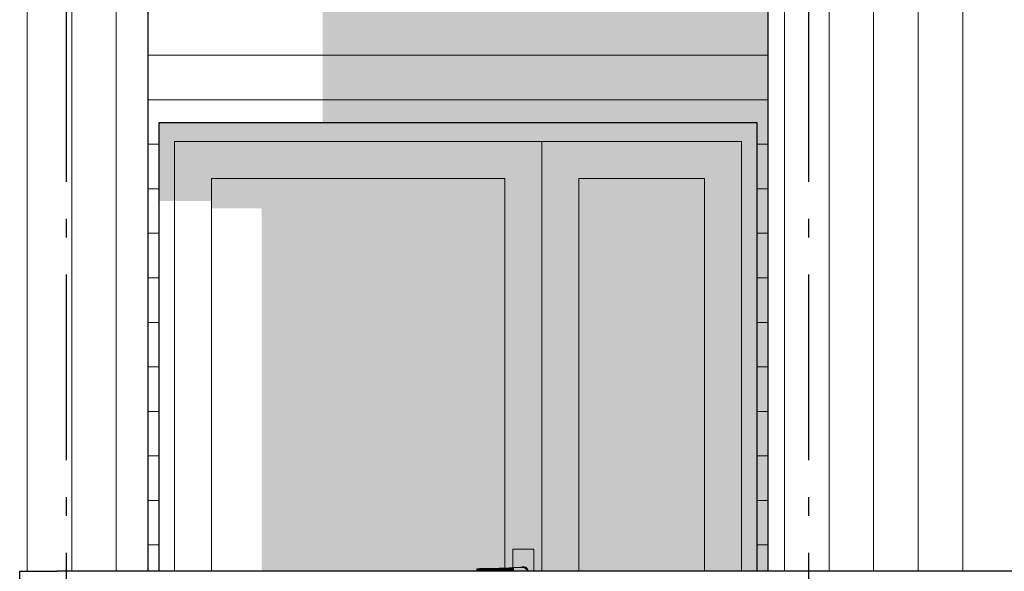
# Model space of a CAD drawing. Header units: millimetres. Extents: x 45224 to 83436, y 34576 to 50300.
# Tile 20 of 27: x 71864 to 74517, y 42300 to 43787. Entities that reach past the tile are written whole.
import ezdxf
from ezdxf.enums import TextEntityAlignment as Align

# ---------------------------------------------------------------- set-up
doc = ezdxf.new("R2010")
doc.units = ezdxf.units.MM
doc.header["$LTSCALE"] = 0.5
doc.header["$MEASUREMENT"] = 0
doc.linetypes.add('Akselinje', pattern=[1500, 1000, -200, 100, -200])
doc.linetypes.add('PLINE', pattern=[0])
for name, color, linetype in [('23-- Yttervegger(Nye konstruksjoner)', 7, 'Continuous'), ('231- Bærende yttervegger(Nye konstruksjoner)', 7, 'Continuous'), ('244- Vinduer_ dører_ foldevegger(Nye konstruksjoner)', 7, 'Continuous'), ('82-- Modullinjer(Nye konstruksjoner)', 7, 'Continuous')]:
    doc.layers.add(name, color=color, linetype=linetype)
doc.layers.add('234- Vinduer_ dører_ porter(Nye konstruksjoner)', color=7, linetype='Continuous', lineweight=0)
doc.layers.add('235- Utvendig kledning og overflate(Nye konstruksjoner)', color=7, linetype='Continuous', lineweight=0)
doc.styles.add('GENERATED_STYLE_1', font='arial.ttf')

# ---------------------------------------------------------------- blocks, each defined once
blk = doc.blocks.new('*X29', base_point=(6224918.5, 0))
at = {"layer": '235- Utvendig kledning og overflate(Nye konstruksjoner)', "linetype": 'PLINE'}
for p, q in [((71884.5, 44002.7), (71884.5, 42300)), ((71884.5, 42300), (71884.5, 44000)), ((72004.5, 44002.7), (72004.5, 42300)), ((72004.5, 42300), (72004.5, 44000)), ((72124.5, 44002.7), (72124.5, 42300)), ((72124.5, 42300), (72124.5, 44000))]:
    blk.add_line(p, q, dxfattribs=at)
blk = doc.blocks.new('*X129', base_point=(6224918.5, 0))
at = {"layer": '235- Utvendig kledning og overflate(Nye konstruksjoner)', "linetype": 'PLINE'}
for p, q in [((73925, 44002.7), (73925, 42300)), ((73925, 42300), (73925, 44000)), ((74045, 44002.7), (74045, 42300)), ((74045, 42300), (74045, 44000)), ((74165.1, 44002.7), (74165.1, 42300)), ((74165.1, 42300), (74165.1, 44000)), ((74285.1, 44002.7), (74285.1, 42300)), ((74285.1, 42300), (74285.1, 44000)), ((74405.1, 44002.7), (74405.1, 42300)), ((74405.1, 42300), (74405.1, 44000))]:
    blk.add_line(p, q, dxfattribs=at)
blk = doc.blocks.new('*X178', base_point=(6224918.5, 0))
at = {"layer": '235- Utvendig kledning og overflate(Nye konstruksjoner)', "linetype": 'PLINE'}
for p, q in [((72210.2, 44771.6), (72915.8, 44771.6)), ((72918.5, 44771.6), (72210.2, 44771.6)), ((72915.8, 44771.6), (73880.3, 44771.6)), ((73880.3, 44771.6), (72918.5, 44771.6)), ((72210.2, 44651.6), (72915.8, 44651.6)), ((72918.5, 44651.6), (72210.2, 44651.6)), ((72915.8, 44651.6), (73880.3, 44651.6)), ((73880.3, 44651.6), (72918.5, 44651.6)), ((72210.2, 44531.5), (72915.8, 44531.5)), ((72918.5, 44531.5), (72210.2, 44531.5)), ((72915.8, 44531.5), (73880.3, 44531.5)), ((73880.3, 44531.5), (72918.5, 44531.5)), ((72210.2, 44411.5), (72915.8, 44411.5)), ((72918.5, 44411.5), (72210.2, 44411.5)), ((72915.8, 44411.5), (73880.3, 44411.5)), ((73880.3, 44411.5), (72918.5, 44411.5)), ((72210.2, 44291.5), (72915.8, 44291.5)), ((72918.5, 44291.5), (72210.2, 44291.5)), ((72915.8, 44291.5), (73880.3, 44291.5)), ((73880.3, 44291.5), (72918.5, 44291.5)), ((72210.2, 44171.4), (72915.8, 44171.4)), ((72918.5, 44171.4), (72210.2, 44171.4)), ((72915.8, 44171.4), (73880.3, 44171.4)), ((73880.3, 44171.4), (72918.5, 44171.4)), ((72210.2, 44051.4), (72915.8, 44051.4)), ((72918.5, 44051.4), (72210.2, 44051.4)), ((72915.8, 44051.4), (73880.3, 44051.4)), ((73880.3, 44051.4), (72918.5, 44051.4)), ((72210.2, 43931.4), (72915.8, 43931.4)), ((72918.5, 43931.4), (72210.2, 43931.4)), ((72915.8, 43931.4), (73880.3, 43931.4)), ((73880.3, 43931.4), (72918.5, 43931.4)), ((72210.2, 43811.3), (72915.8, 43811.3)), ((72918.5, 43811.3), (72210.2, 43811.3)), ((72915.8, 43811.3), (73880.3, 43811.3)), ((73880.3, 43811.3), (72918.5, 43811.3)), ((72210.2, 43691.3), (72915.8, 43691.3)), ((72918.5, 43691.3), (72210.2, 43691.3)), ((72915.8, 43691.3), (73880.3, 43691.3)), ((73880.3, 43691.3), (72918.5, 43691.3)), ((72210.2, 43571.3), (72915.8, 43571.3)), ((72918.5, 43571.3), (72210.2, 43571.3)), ((72915.8, 43571.3), (73880.3, 43571.3)), ((73880.3, 43571.3), (72918.5, 43571.3)), ((72210.2, 43451.3), (72240.2, 43451.3)), ((72240.2, 43451.3), (72210.2, 43451.3)), ((73850.2, 43451.3), (73880.3, 43451.3)), ((73880.3, 43451.3), (73850.2, 43451.3)), ((72210.2, 43331.2), (72240.2, 43331.2)), ((72240.2, 43331.2), (72210.2, 43331.2)), ((73850.2, 43331.2), (73880.3, 43331.2)), ((73880.3, 43331.2), (73850.2, 43331.2)), ((72210.2, 43211.2), (72240.2, 43211.2)), ((72240.2, 43211.2), (72210.2, 43211.2)), ((73850.2, 43211.2), (73880.3, 43211.2)), ((73880.3, 43211.2), (73850.2, 43211.2)), ((72210.2, 43091.2), (72240.2, 43091.2)), ((72240.2, 43091.2), (72210.2, 43091.2)), ((73850.2, 43091.2), (73880.3, 43091.2)), ((73880.3, 43091.2), (73850.2, 43091.2)), ((72210.2, 42971.1), (72240.2, 42971.1)), ((72240.2, 42971.1), (72210.2, 42971.1)), ((73850.2, 42971.1), (73880.3, 42971.1)), ((73880.3, 42971.1), (73850.2, 42971.1)), ((72210.2, 42851.1), (72240.2, 42851.1)), ((72240.2, 42851.1), (72210.2, 42851.1)), ((73850.2, 42851.1), (73880.3, 42851.1)), ((73880.3, 42851.1), (73850.2, 42851.1)), ((72210.2, 42731.1), (72240.2, 42731.1)), ((72240.2, 42731.1), (72210.2, 42731.1)), ((73850.2, 42731.1), (73880.3, 42731.1)), ((73880.3, 42731.1), (73850.2, 42731.1)), ((72210.2, 42611), (72240.2, 42611)), ((72240.2, 42611), (72210.2, 42611)), ((73850.2, 42611), (73880.3, 42611)), ((73880.3, 42611), (73850.2, 42611)), ((72210.2, 42491), (72240.2, 42491)), ((72240.2, 42491), (72210.2, 42491)), ((73850.2, 42491), (73880.3, 42491)), ((73880.3, 42491), (73850.2, 42491)), ((72210.2, 42371), (72240.2, 42371)), ((72240.2, 42371), (72210.2, 42371)), ((73850.2, 42371), (73880.3, 42371)), ((73880.3, 42371), (73850.2, 42371))]:
    blk.add_line(p, q, dxfattribs=at)
blk = doc.blocks.new('Standard grid marker[3]_1', base_point=(71989.2, 49300))
at = {"layer": '82-- Modullinjer(Nye konstruksjoner)', "linetype": 'Akselinje'}
blk.add_line((71989.2, 49100), (71989.2, 35775.9), dxfattribs=at)
at = {"layer": '82-- Modullinjer(Nye konstruksjoner)', "style": 'GENERATED_STYLE_1'}
for tag, p in [('AC_MarkerText_1_0', (71989.2, 49975)), ('AC_MarkerText_1_1', (71989.2, 35250.9))]:
    blk.add_attdef(tag, text='', height=350, rotation=360, dxfattribs=at).set_placement(p, align=Align.TOP_CENTER)
blk = doc.blocks.new('Standard grid marker[4]_1', base_point=(73989.3, 49300))
at = {"layer": '82-- Modullinjer(Nye konstruksjoner)', "linetype": 'Akselinje'}
blk.add_line((73989.3, 49100), (73989.3, 35775.9), dxfattribs=at)
at = {"layer": '82-- Modullinjer(Nye konstruksjoner)', "style": 'GENERATED_STYLE_1'}
for tag, p in [('AC_MarkerText_1_0', (73989.3, 49975)), ('AC_MarkerText_1_1', (73989.3, 35250.9))]:
    blk.add_attdef(tag, text='', height=350, rotation=360, dxfattribs=at).set_placement(p, align=Align.TOP_CENTER)

msp = doc.modelspace()

# ---------------------------------------------------------------- hatches: boundary and pattern name
at = {"layer": '23-- Yttervegger(Nye konstruksjoner)', "linetype": 'Continuous'}
msp.add_hatch(color=256, dxfattribs=at).paths.add_polyline_path([(72680.3, 44800), (72680.3, 43510), (73850.2, 43510), (73850.2, 42300), (73880.3, 42300), (73880.3, 44800)])
at = {"layer": '244- Vinduer_ dører_ foldevegger(Nye konstruksjoner)', "linetype": 'Continuous'}
for points in [[(72240.2, 43447), (72281.2, 43447), (72281.2, 43459), (73809.2, 43459), (73809.2, 43447), (73850.2, 43447), (73850.2, 43510), (72240.2, 43510)], [(72281.2, 43359), (72381.2, 43359), (73171.2, 43359), (73271.2, 43359), (73271.2, 43459), (72281.2, 43459)], [(73809.2, 43459), (73271.2, 43459), (73271.2, 43359), (73371.2, 43359), (73709.2, 43359), (73809.2, 43359)], [(72281.2, 43447), (72240.2, 43447), (72240.2, 43297.9), (72281.2, 43297.9)], [(73850.2, 43447), (73809.2, 43447), (73809.2, 42300), (73850.2, 42300)], [(72381.2, 43359), (72281.2, 43359), (72281.2, 43297.9), (72381.2, 43297.9)], [(72381.2, 43278.1), (72516.3, 43278.1), (72516.3, 42300), (73095.8, 42300), (73095.8, 42307), (73103.8, 42307.3), (73129.7, 42308), (73156.1, 42308.8), (73171.2, 42309.3), (73171.2, 43359), (72381.2, 43359)], [(73171.2, 43359), (73171.2, 42309.3), (73182.8, 42309.6), (73192.7, 42309.9), (73192.7, 42360), (73249.7, 42360), (73249.7, 42300), (73271.2, 42300), (73271.2, 43359)], [(73371.2, 43359), (73271.2, 43359), (73271.2, 42300), (73371.2, 42300)], [(73371.2, 43359), (73371.2, 42300), (73709.2, 42300), (73709.2, 43359)], [(73809.2, 43359), (73709.2, 43359), (73709.2, 42300), (73809.2, 42300)], [(73192.7, 42309.9), (73196.2, 42310), (73213.5, 42310), (73214.7, 42311.3), (73221.2, 42313), (73227.7, 42311.3), (73232.5, 42306.5), (73234.2, 42300), (73249.7, 42300), (73249.7, 42360), (73192.7, 42360)], [(73095.8, 42300), (73103.8, 42300), (73103.8, 42307.3), (73095.8, 42307)], [(73103.8, 42300), (73129.7, 42300), (73129.7, 42308), (73103.8, 42307.3)], [(73129.7, 42300), (73156.1, 42300), (73156.1, 42308.8), (73129.7, 42308)], [(73156.1, 42300), (73182.8, 42300), (73182.8, 42309.6), (73156.1, 42308.8)], [(73182.8, 42300), (73196.2, 42300), (73196.2, 42310), (73182.8, 42309.6)], [(73196.2, 42310), (73196.2, 42300), (73231.2, 42300), (73229.9, 42305), (73226.2, 42308.7), (73221.2, 42310)], [(73214.7, 42311.3), (73213.5, 42310), (73214.9, 42310), (73215.2, 42310.4)], [(73215.2, 42310.4), (73221.2, 42312), (73221.2, 42313), (73214.7, 42311.3)], [(73214.9, 42310), (73221.2, 42310), (73226.2, 42308.7), (73229.9, 42305), (73231.2, 42300), (73233.2, 42300), (73231.6, 42306), (73227.2, 42310.4), (73221.2, 42312), (73215.2, 42310.4)], [(73221.2, 42312), (73227.2, 42310.4), (73227.7, 42311.3), (73221.2, 42313)], [(73227.2, 42310.4), (73231.6, 42306), (73232.5, 42306.5), (73227.7, 42311.3)], [(73231.6, 42306), (73233.2, 42300), (73234.2, 42300), (73232.5, 42306.5)]]:
    msp.add_hatch(color=256, dxfattribs=at).paths.add_polyline_path(points)

# ---------------------------------------------------------------- linework, layer by layer
at = {"layer": '23-- Yttervegger(Nye konstruksjoner)', "linetype": 'PLINE'}
for p, q in [((72210.2, 42300), (72210.2, 44800)), ((73880.3, 44800), (73880.3, 42300))]:
    msp.add_line(p, q, dxfattribs=at)
at = {"layer": '231- Bærende yttervegger(Nye konstruksjoner)', "linetype": 'PLINE'}
for p, q in [((71864.2, 42300), (71964.2, 42300)), ((71864.2, 42250), (71864.2, 42300)), ((79722.3, 42300), (71964.2, 42300))]:
    msp.add_line(p, q, dxfattribs=at)
at = {"layer": '234- Vinduer_ dører_ porter(Nye konstruksjoner)', "linetype": 'PLINE'}
for p, q in [((72281.2, 43459), (72281.2, 43359)), ((73271.2, 43459), (72281.2, 43459)), ((73271.2, 42300), (73271.2, 43459)), ((73271.2, 43459), (73809.2, 43459)), ((73809.2, 43459), (73809.2, 43359)), ((72281.2, 43359), (72281.2, 42300)), ((72381.2, 42300), (72381.2, 43359)), ((72381.2, 43359), (73171.2, 43359)), ((73171.2, 43359), (73171.2, 42309.3)), ((73371.2, 43359), (73371.2, 42300)), ((73709.2, 43359), (73371.2, 43359)), ((73709.2, 42300), (73709.2, 43359)), ((73809.2, 43359), (73809.2, 42300)), ((73249.7, 42360), (73192.7, 42360)), ((73192.7, 42360), (73192.7, 42309.9)), ((73249.7, 42300), (73249.7, 42360)), ((73103.8, 42307.3), (73095.8, 42307)), ((73095.8, 42307), (73095.8, 42300)), ((73129.7, 42308), (73103.8, 42307.3)), ((73156.1, 42308.8), (73129.7, 42308)), ((73182.8, 42309.6), (73156.1, 42308.8)), ((73196.2, 42310), (73182.8, 42309.6)), ((73221.2, 42310), (73196.2, 42310)), ((73214.7, 42311.3), (73213.5, 42310)), ((73221.2, 42313), (73214.7, 42311.3)), ((73215.2, 42310.4), (73214.9, 42310)), ((73221.2, 42312), (73215.2, 42310.4)), ((73227.7, 42311.3), (73221.2, 42313)), ((73227.2, 42310.4), (73221.2, 42312)), ((73226.2, 42308.7), (73221.2, 42310)), ((73229.9, 42305), (73226.2, 42308.7)), ((73231.6, 42306), (73227.2, 42310.4)), ((73232.5, 42306.5), (73227.7, 42311.3)), ((73231.2, 42300), (73229.9, 42305)), ((73233.2, 42300), (73231.6, 42306)), ((73234.2, 42300), (73232.5, 42306.5))]:
    msp.add_line(p, q, dxfattribs=at)
at = {"layer": '244- Vinduer_ dører_ foldevegger(Nye konstruksjoner)', "linetype": 'PLINE'}
for p, q in [((72240.2, 42300), (72240.2, 43510)), ((72240.2, 43510), (73850.2, 43510)), ((73850.2, 43510), (73850.2, 42300))]:
    msp.add_line(p, q, dxfattribs=at)

# ---------------------------------------------------------------- block references
at = {"layer": '23-- Yttervegger(Nye konstruksjoner)'}
for name in ['*X29', '*X129', '*X178']:
    msp.add_blockref(name, (6224918.5, 0), dxfattribs=at)
at = {"layer": '82-- Modullinjer(Nye konstruksjoner)', "linetype": 'PLINE'}
for name, p in [('Standard grid marker[3]_1', (71989.2, 49300)), ('Standard grid marker[4]_1', (73989.3, 49300))]:
    msp.add_blockref(name, p, dxfattribs=at)

doc.saveas('drawing.dxf')
